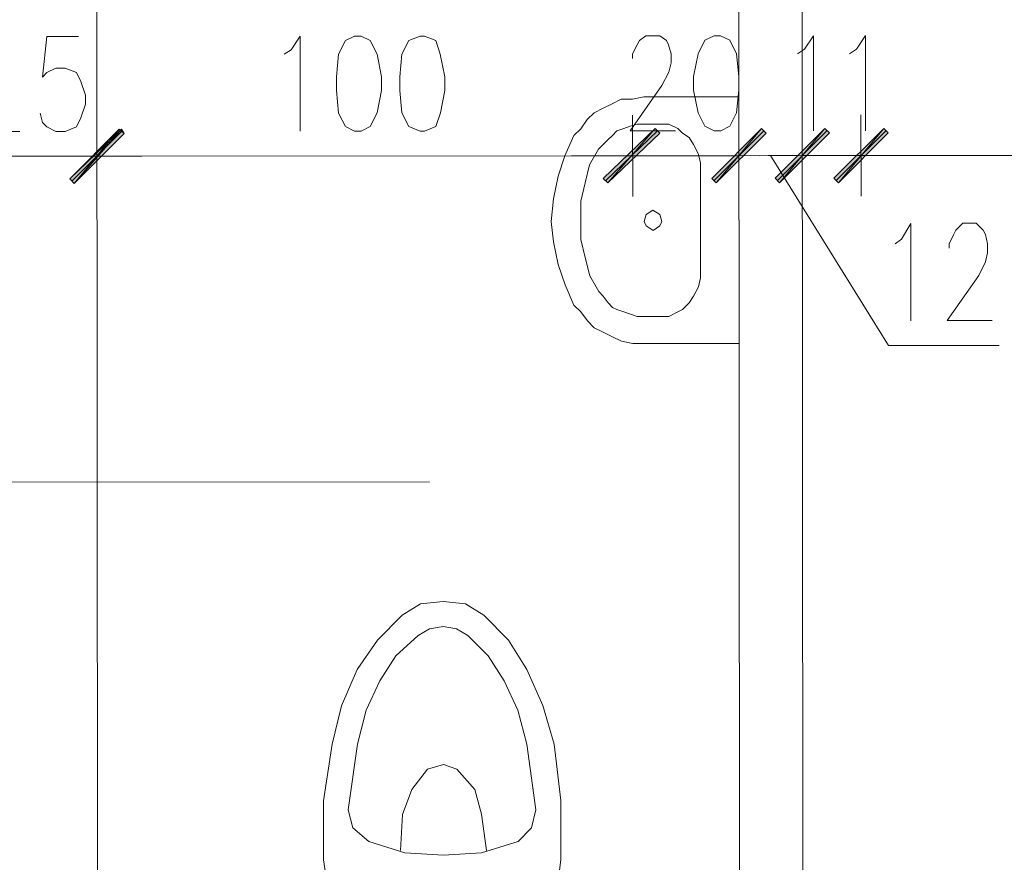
# Model space of a CAD drawing. Header units: inches. Extents: x -5850 to 5646, y 8947 to 13007.
# Tile 31 of 256: x -3729 to -3545, y 9702 to 9860. Entities that reach past the tile are written whole.
import ezdxf

# ---------------------------------------------------------------- set-up
doc = ezdxf.new("R2010")
doc.units = ezdxf.units.IN
doc.header["$MEASUREMENT"] = 0
doc.layers.add('at_Entity', color=7, linetype='Continuous')
doc.layers.add('at_Solid', color=7, linetype='Continuous')

msp = doc.modelspace()

# ---------------------------------------------------------------- hatches: boundary and pattern name
at = {"layer": 'at_Solid', "lineweight": 20}
for points in [[(-3710.15, 9839.13), (-3718.56, 9828.98), (-3719.39, 9829.82)], [(-3719.39, 9829.82), (-3718.56, 9828.98), (-3709.7, 9839.13)], [(-3709.25, 9838.28), (-3710.15, 9839.13), (-3718.56, 9828.98)], [(-3718.56, 9828.98), (-3709.7, 9839.13), (-3709.25, 9838.28)], [(-3609.99, 9839.22), (-3618.85, 9829.07), (-3619.74, 9829.91)], [(-3609.99, 9839.22), (-3618.85, 9829.07), (-3619.74, 9829.91)], [(-3609.16, 9838.37), (-3609.99, 9839.22), (-3618.85, 9829.07)], [(-3609.16, 9838.37), (-3609.99, 9839.22), (-3618.85, 9829.07)], [(-3599.45, 9829.93), (-3598.61, 9829.09), (-3590.14, 9839.23)], [(-3590.14, 9839.23), (-3598.61, 9829.09), (-3599.45, 9829.93)], [(-3598.61, 9829.09), (-3590.14, 9839.23), (-3589.3, 9838.39)], [(-3589.3, 9838.39), (-3590.14, 9839.23), (-3598.61, 9829.09)], [(-3587.62, 9829.94), (-3586.79, 9829.1), (-3578.32, 9839.24)], [(-3578.32, 9839.24), (-3586.79, 9829.1), (-3587.62, 9829.94)], [(-3586.79, 9829.1), (-3578.32, 9839.24), (-3577.48, 9838.4)], [(-3577.48, 9838.4), (-3578.32, 9839.24), (-3586.79, 9829.1)], [(-3576.64, 9829.95), (-3575.8, 9829.11), (-3567.33, 9839.25)], [(-3576.64, 9829.95), (-3575.8, 9829.11), (-3567.33, 9839.25)], [(-3575.8, 9829.11), (-3567.33, 9839.25), (-3566.5, 9838.41)], [(-3575.8, 9829.11), (-3567.33, 9839.25), (-3566.5, 9838.41)]]:
    msp.add_hatch(color=7, dxfattribs=at).paths.add_polyline_path(points)

# ---------------------------------------------------------------- linework, layer by layer
at = {"layer": 'at_Entity', "color": 7, "lineweight": 20}
for p, q in [((-3713.91, 9375.33), (-3714.36, 9871.22)), ((-3594.22, 9659.71), (-3594.41, 9871.33)), ((-3582.4, 9659.72), (-3582.59, 9871.34)), ((-3723.66, 9856.43), (-3724.49, 9848.83)), ((-3717.75, 9856.43), (-3723.66, 9856.43)), ((-3678.04, 9853.94), (-3676.37, 9856.47)), ((-3676.37, 9856.47), (-3676.35, 9838.73)), ((-3666.22, 9856.48), (-3667.89, 9855.64)), ((-3664.94, 9856.48), (-3666.22, 9856.48)), ((-3663.26, 9855.64), (-3664.94, 9856.48)), ((-3653.95, 9856.49), (-3656.07, 9855.65)), ((-3653.12, 9856.49), (-3653.95, 9856.49)), ((-3651, 9855.65), (-3653.12, 9856.49)), ((-3613.41, 9854.84), (-3612.96, 9855.69)), ((-3612.96, 9855.69), (-3611.74, 9856.53)), ((-3611.74, 9856.53), (-3609.17, 9856.53)), ((-3609.17, 9856.53), (-3607.89, 9855.69)), ((-3607.89, 9855.69), (-3607.5, 9854.85)), ((-3600.75, 9855.7), (-3601.98, 9853.16)), ((-3599.02, 9856.54), (-3600.75, 9855.7)), ((-3597.8, 9856.54), (-3599.02, 9856.54)), ((-3596.07, 9855.7), (-3597.8, 9856.54)), ((-3594.84, 9853.17), (-3596.07, 9855.7)), ((-3582.12, 9854.02), (-3580.45, 9856.56)), ((-3580.45, 9856.56), (-3580.44, 9838.82)), ((-3572.42, 9854.03), (-3570.75, 9856.57)), ((-3570.75, 9856.57), (-3570.74, 9838.83)), ((-3679.32, 9853.09), (-3678.04, 9853.94)), ((-3667.89, 9855.64), (-3669.17, 9853.1)), ((-3661.98, 9853.11), (-3663.26, 9855.64)), ((-3656.07, 9855.65), (-3657.35, 9853.11)), ((-3650.16, 9853.12), (-3651, 9855.65)), ((-3614.24, 9853.15), (-3613.41, 9854.84)), ((-3607.5, 9854.85), (-3607.05, 9853.15)), ((-3583.41, 9853.18), (-3582.12, 9854.02)), ((-3573.7, 9853.18), (-3572.42, 9854.03)), ((-3669.17, 9853.1), (-3669.56, 9848.88)), ((-3661.14, 9848.88), (-3661.98, 9853.11)), ((-3657.35, 9853.11), (-3657.74, 9848.89)), ((-3649.32, 9848.9), (-3650.16, 9853.12)), ((-3614.24, 9852.31), (-3614.24, 9853.15)), ((-3607.05, 9853.15), (-3607.05, 9851.47)), ((-3601.98, 9853.16), (-3602.86, 9848.94)), ((-3594.39, 9848.94), (-3594.84, 9853.17)), ((-3723.65, 9849.68), (-3721.98, 9850.52)), ((-3721.98, 9850.52), (-3720.25, 9850.52)), ((-3720.25, 9850.52), (-3718.13, 9849.68)), ((-3607.05, 9851.47), (-3607.49, 9849.78)), ((-3724.49, 9848.83), (-3723.65, 9849.68)), ((-3718.13, 9849.68), (-3717.29, 9847.99)), ((-3669.56, 9848.88), (-3669.56, 9846.35)), ((-3661.14, 9846.35), (-3661.14, 9848.88)), ((-3657.74, 9848.89), (-3657.73, 9846.36)), ((-3649.31, 9846.36), (-3649.32, 9848.9)), ((-3607.49, 9849.78), (-3608.77, 9847.24)), ((-3602.86, 9848.94), (-3602.86, 9846.41)), ((-3594.39, 9846.41), (-3594.39, 9848.94)), ((-3717.29, 9847.99), (-3716.45, 9845.46)), ((-3608.77, 9847.24), (-3614.68, 9838.79)), ((-3716.45, 9845.46), (-3716.45, 9843.77)), ((-3669.56, 9846.35), (-3669.16, 9842.12)), ((-3661.97, 9842.13), (-3661.14, 9846.35)), ((-3657.73, 9846.36), (-3657.34, 9842.13)), ((-3650.15, 9842.14), (-3649.31, 9846.36)), ((-3618.03, 9843.85), (-3616.36, 9844.7)), ((-3616.36, 9844.7), (-3614.24, 9844.71)), ((-3614.24, 9844.71), (-3612.12, 9845.13)), ((-3612.12, 9845.13), (-3594.39, 9845.14)), ((-3602.86, 9846.41), (-3601.97, 9842.18)), ((-3594.83, 9842.19), (-3594.39, 9846.41)), ((-3594.39, 9845.14), (-3594.34, 9799.1)), ((-3716.45, 9843.77), (-3717.29, 9841.23)), ((-3621.43, 9842.16), (-3619.76, 9843.01)), ((-3619.76, 9843.01), (-3618.03, 9843.85)), ((-3724.48, 9840.38), (-3724.93, 9842.07)), ((-3717.29, 9841.23), (-3718.12, 9839.54)), ((-3714.33, 9841.66), (-3714.32, 9826.45)), ((-3714.32, 9826.45), (-3714.33, 9841.66)), ((-3669.16, 9842.12), (-3667.88, 9839.59)), ((-3663.25, 9839.59), (-3661.97, 9842.13)), ((-3657.34, 9842.13), (-3656.06, 9839.6)), ((-3650.98, 9839.6), (-3650.15, 9842.14)), ((-3622.71, 9840.89), (-3621.43, 9842.16)), ((-3614.23, 9841.75), (-3614.22, 9826.54)), ((-3614.23, 9841.75), (-3614.22, 9826.54)), ((-3601.97, 9842.18), (-3600.74, 9839.65)), ((-3596.05, 9839.65), (-3594.83, 9842.19)), ((-3594.37, 9826.56), (-3594.38, 9841.77)), ((-3594.38, 9841.77), (-3594.37, 9826.56)), ((-3582.55, 9826.57), (-3582.56, 9841.78)), ((-3582.56, 9841.78), (-3582.55, 9826.57)), ((-3571.56, 9826.58), (-3571.57, 9841.79)), ((-3571.56, 9826.58), (-3571.57, 9841.79)), ((-3723.64, 9839.54), (-3724.48, 9840.38)), ((-3721.97, 9838.69), (-3723.64, 9839.54)), ((-3718.12, 9839.54), (-3720.24, 9838.69)), ((-3719.39, 9829.82), (-3710.15, 9839.13)), ((-3709.7, 9839.13), (-3719.39, 9829.82)), ((-3710.15, 9839.13), (-3718.56, 9828.98)), ((-3710.15, 9839.13), (-3718.56, 9828.98)), ((-3718.56, 9828.98), (-3709.7, 9839.13)), ((-3718.56, 9828.98), (-3709.7, 9839.13)), ((-3709.25, 9838.28), (-3710.15, 9839.13)), ((-3709.7, 9839.13), (-3709.25, 9838.28)), ((-3667.88, 9839.59), (-3666.2, 9838.74)), ((-3664.92, 9838.74), (-3663.25, 9839.59)), ((-3656.06, 9839.6), (-3653.94, 9838.75)), ((-3653.1, 9838.75), (-3650.98, 9839.6)), ((-3625.22, 9837.93), (-3623.93, 9839.2)), ((-3623.93, 9839.2), (-3622.71, 9840.89)), ((-3619.74, 9829.91), (-3609.99, 9839.22)), ((-3619.74, 9829.91), (-3609.99, 9839.22)), ((-3609.99, 9839.22), (-3618.85, 9829.07)), ((-3609.99, 9839.22), (-3618.85, 9829.07)), ((-3609.99, 9839.22), (-3618.85, 9829.07)), ((-3609.99, 9839.22), (-3618.85, 9829.07)), ((-3617.19, 9838.79), (-3615.9, 9839.21)), ((-3615.9, 9839.21), (-3614.68, 9839.64)), ((-3614.68, 9839.64), (-3613.4, 9840.06)), ((-3613.4, 9840.06), (-3612.11, 9840.06)), ((-3608.77, 9840.06), (-3612.11, 9840.06)), ((-3609.16, 9838.37), (-3609.99, 9839.22)), ((-3609.16, 9838.37), (-3609.99, 9839.22)), ((-3608.77, 9840.06), (-3607.49, 9840.06)), ((-3607.49, 9840.06), (-3605.81, 9839.22)), ((-3605.81, 9839.22), (-3604.92, 9838.37)), ((-3600.74, 9839.65), (-3599.01, 9838.8)), ((-3590.14, 9839.23), (-3599.45, 9829.93)), ((-3599.45, 9829.93), (-3590.14, 9839.23)), ((-3598.61, 9829.09), (-3590.14, 9839.23)), ((-3598.61, 9829.09), (-3590.14, 9839.23)), ((-3590.14, 9839.23), (-3598.61, 9829.09)), ((-3590.14, 9839.23), (-3598.61, 9829.09)), ((-3597.78, 9838.8), (-3596.05, 9839.65)), ((-3590.14, 9839.23), (-3589.3, 9838.39)), ((-3589.3, 9838.39), (-3590.14, 9839.23)), ((-3578.32, 9839.24), (-3587.62, 9829.94)), ((-3587.62, 9829.94), (-3578.32, 9839.24)), ((-3586.79, 9829.1), (-3578.32, 9839.24)), ((-3586.79, 9829.1), (-3578.32, 9839.24)), ((-3578.32, 9839.24), (-3586.79, 9829.1)), ((-3578.32, 9839.24), (-3586.79, 9829.1)), ((-3578.32, 9839.24), (-3577.48, 9838.4)), ((-3577.48, 9838.4), (-3578.32, 9839.24)), ((-3567.33, 9839.25), (-3576.64, 9829.95)), ((-3567.33, 9839.25), (-3576.64, 9829.95)), ((-3575.8, 9829.11), (-3567.33, 9839.25)), ((-3575.8, 9829.11), (-3567.33, 9839.25)), ((-3575.8, 9829.11), (-3567.33, 9839.25)), ((-3575.8, 9829.11), (-3567.33, 9839.25)), ((-3567.33, 9839.25), (-3566.5, 9838.41)), ((-3567.33, 9839.25), (-3566.5, 9838.41)), ((-3736.75, 9838.68), (-3728.72, 9838.69)), ((-3720.24, 9838.69), (-3721.97, 9838.69)), ((-3719, 9829.4), (-3709.7, 9838.7)), ((-3709.7, 9838.7), (-3719, 9829.4)), ((-3718.56, 9828.98), (-3709.25, 9838.28)), ((-3709.25, 9838.28), (-3718.56, 9828.98)), ((-3666.2, 9838.74), (-3664.92, 9838.74)), ((-3653.94, 9838.75), (-3653.1, 9838.75)), ((-3626.89, 9834.13), (-3625.22, 9837.93)), ((-3619.3, 9829.49), (-3609.6, 9838.79)), ((-3619.3, 9829.49), (-3609.6, 9838.79)), ((-3618.86, 9837.1), (-3618.02, 9837.94)), ((-3618.85, 9829.07), (-3609.16, 9838.37)), ((-3618.85, 9829.07), (-3609.16, 9838.37)), ((-3618.02, 9837.94), (-3617.19, 9838.79)), ((-3614.68, 9838.79), (-3606.2, 9838.8)), ((-3604.92, 9838.37), (-3603.69, 9837.53)), ((-3603.69, 9837.53), (-3602.85, 9836.27)), ((-3599.01, 9838.8), (-3597.78, 9838.8)), ((-3589.75, 9838.81), (-3599, 9829.51)), ((-3599, 9829.51), (-3589.75, 9838.81)), ((-3589.3, 9838.39), (-3598.61, 9829.09)), ((-3598.61, 9829.09), (-3589.3, 9838.39)), ((-3577.93, 9838.82), (-3587.18, 9829.52)), ((-3587.18, 9829.52), (-3577.93, 9838.82)), ((-3577.48, 9838.4), (-3586.79, 9829.1)), ((-3586.79, 9829.1), (-3577.48, 9838.4)), ((-3566.94, 9838.83), (-3576.19, 9829.53)), ((-3566.94, 9838.83), (-3576.19, 9829.53)), ((-3566.5, 9838.41), (-3575.8, 9829.11)), ((-3566.5, 9838.41), (-3575.8, 9829.11)), ((-3620.59, 9835.4), (-3619.75, 9836.25)), ((-3619.75, 9836.25), (-3618.86, 9837.1)), ((-3602.85, 9836.27), (-3601.96, 9834.58)), ((-3733.79, 9834.04), (-3719.84, 9834.05)), ((-3722.35, 9834.05), (-3705.9, 9834.06)), ((-3705.9, 9834.06), (-3722.35, 9834.05)), ((-3708.41, 9834.06), (-3620.14, 9834.14)), ((-3628.17, 9830.33), (-3626.89, 9834.13)), ((-3620.14, 9834.14), (-3625.66, 9834.13)), ((-3622.7, 9834.14), (-3606.2, 9834.15)), ((-3622.7, 9834.14), (-3606.2, 9834.15)), ((-3622.26, 9832.45), (-3620.59, 9835.4)), ((-3614.23, 9834.14), (-3594.38, 9834.16)), ((-3599.9, 9834.16), (-3605.81, 9834.15)), ((-3586.35, 9834.17), (-3602.85, 9834.15)), ((-3602.85, 9834.15), (-3586.35, 9834.17)), ((-3601.96, 9834.58), (-3601.57, 9832.88)), ((-3594.38, 9834.16), (-3582.55, 9834.17)), ((-3582.55, 9834.17), (-3594.38, 9834.16)), ((-3588.02, 9834.17), (-3593.54, 9834.16)), ((-3574.13, 9834.18), (-3590.58, 9834.16)), ((-3590.58, 9834.16), (-3574.13, 9834.18)), ((-3588.91, 9834.17), (-3583.39, 9834.17)), ((-3588.46, 9834.17), (-3566.46, 9798.7)), ((-3582.55, 9834.17), (-3571.57, 9834.18)), ((-3563.15, 9834.19), (-3579.6, 9834.17)), ((-3563.15, 9834.19), (-3579.6, 9834.17)), ((-3577.09, 9834.18), (-3571.12, 9834.18)), ((-3566.1, 9834.19), (-3477.38, 9834.27)), ((-3566.1, 9834.19), (-3560.19, 9834.19)), ((-3623.09, 9829.07), (-3622.26, 9832.45)), ((-3601.57, 9832.88), (-3601.57, 9831.2)), ((-3629, 9826.11), (-3628.17, 9830.33)), ((-3601.57, 9831.2), (-3601.55, 9811.35)), ((-3599.45, 9829.93), (-3598.61, 9829.09)), ((-3598.61, 9829.09), (-3599.45, 9829.93)), ((-3587.62, 9829.94), (-3586.79, 9829.1)), ((-3586.79, 9829.1), (-3587.62, 9829.94)), ((-3576.64, 9829.95), (-3575.8, 9829.11)), ((-3576.64, 9829.95), (-3575.8, 9829.11)), ((-3718.56, 9828.98), (-3719.39, 9829.82)), ((-3719.39, 9829.82), (-3718.56, 9828.98)), ((-3623.92, 9825.69), (-3623.09, 9829.07)), ((-3618.85, 9829.07), (-3619.74, 9829.91)), ((-3618.85, 9829.07), (-3619.74, 9829.91)), ((-3629.44, 9821.88), (-3629, 9826.11)), ((-3623.92, 9818.5), (-3623.92, 9825.69)), ((-3612.1, 9821.89), (-3611.71, 9823.16)), ((-3611.71, 9823.16), (-3610.43, 9824.01)), ((-3610.43, 9824.01), (-3609.14, 9823.16)), ((-3609.14, 9823.16), (-3608.75, 9821.9)), ((-3628.99, 9818.08), (-3629.44, 9821.88)), ((-3611.71, 9821.05), (-3612.1, 9821.89)), ((-3610.42, 9820.21), (-3611.71, 9821.05)), ((-3609.14, 9821.05), (-3610.42, 9820.21)), ((-3608.75, 9821.9), (-3609.14, 9821.05)), ((-3563.97, 9818.56), (-3562.24, 9821.52)), ((-3562.24, 9821.52), (-3562.23, 9803.35)), ((-3553.82, 9820.26), (-3552.54, 9821.53)), ((-3552.54, 9821.53), (-3550.03, 9821.53)), ((-3550.03, 9821.53), (-3548.75, 9820.26)), ((-3555.1, 9817.72), (-3554.27, 9819.41)), ((-3554.27, 9819.41), (-3553.82, 9820.26)), ((-3548.75, 9820.26), (-3548.3, 9819.42)), ((-3548.3, 9819.42), (-3547.91, 9817.73)), ((-3628.15, 9813.86), (-3628.99, 9818.08)), ((-3623.08, 9815.13), (-3623.92, 9818.5)), ((-3565.2, 9817.71), (-3563.97, 9818.56)), ((-3555.1, 9816.88), (-3555.1, 9817.72)), ((-3547.91, 9817.73), (-3547.91, 9816.04)), ((-3547.91, 9816.04), (-3548.3, 9814.35)), ((-3626.86, 9810.05), (-3628.15, 9813.86)), ((-3622.24, 9811.75), (-3623.08, 9815.13)), ((-3601.55, 9813.03), (-3601.55, 9813.46)), ((-3548.3, 9814.35), (-3549.58, 9811.81)), ((-3620.56, 9808.79), (-3622.24, 9811.75)), ((-3549.58, 9811.81), (-3555.48, 9803.36)), ((-3625.19, 9806.26), (-3626.86, 9810.05)), ((-3601.55, 9811.35), (-3601.94, 9809.65)), ((-3619.72, 9807.95), (-3620.56, 9808.79)), ((-3618.83, 9806.68), (-3619.72, 9807.95)), ((-3602.83, 9807.96), (-3603.66, 9806.69)), ((-3601.94, 9809.65), (-3602.83, 9807.96)), ((-3623.9, 9804.99), (-3625.19, 9806.26)), ((-3617.99, 9805.84), (-3618.83, 9806.68)), ((-3603.66, 9806.69), (-3604.89, 9805.43)), ((-3622.68, 9803.3), (-3623.9, 9804.99)), ((-3617.16, 9805.42), (-3617.99, 9805.84)), ((-3615.87, 9804.99), (-3617.16, 9805.42)), ((-3614.65, 9804.57), (-3615.87, 9804.99)), ((-3613.36, 9804.15), (-3614.65, 9804.57)), ((-3605.78, 9805), (-3607.45, 9804.16)), ((-3604.89, 9805.43), (-3605.78, 9805)), ((-3621.39, 9802.03), (-3622.68, 9803.3)), ((-3612.08, 9804.16), (-3613.36, 9804.15)), ((-3608.74, 9804.16), (-3612.08, 9804.16)), ((-3607.45, 9804.16), (-3608.74, 9804.16)), ((-3555.48, 9803.36), (-3547.06, 9803.37)), ((-3619.72, 9801.19), (-3621.39, 9802.03)), ((-3617.99, 9800.35), (-3619.72, 9801.19)), ((-3616.32, 9799.51), (-3617.99, 9800.35)), ((-3614.2, 9799.08), (-3616.32, 9799.51)), ((-3612.08, 9799.09), (-3614.2, 9799.08)), ((-3594.34, 9799.1), (-3612.08, 9799.09)), ((-3566.46, 9798.7), (-3545.77, 9798.72)), ((-4002.79, 9772.97), (-3652.2, 9773.28)), ((-3653.86, 9750.47), (-3649.62, 9750.9)), ((-3649.62, 9750.9), (-3645.44, 9750.48)), ((-3657.26, 9748.36), (-3653.86, 9750.47)), ((-3645.44, 9750.48), (-3642.03, 9748.37)), ((-3661.88, 9743.71), (-3657.26, 9748.36)), ((-3642.03, 9748.37), (-3637.4, 9743.73)), ((-3654.3, 9744.56), (-3652.18, 9745.83)), ((-3652.18, 9745.83), (-3649.61, 9746.25)), ((-3649.61, 9746.25), (-3647.11, 9745.83)), ((-3647.11, 9745.83), (-3644.99, 9744.56)), ((-3665.67, 9738.21), (-3661.88, 9743.71)), ((-3658.48, 9740.75), (-3654.3, 9744.56)), ((-3644.99, 9744.56), (-3641.19, 9740.77)), ((-3637.4, 9743.73), (-3633.99, 9738.24)), ((-3661.43, 9736.1), (-3658.48, 9740.75)), ((-3641.19, 9740.77), (-3638.23, 9736.12)), ((-3668.62, 9731.45), (-3665.67, 9738.21)), ((-3633.99, 9738.24), (-3631.03, 9731.48)), ((-3638.23, 9736.12), (-3635.66, 9730.64)), ((-3663.99, 9730.61), (-3661.43, 9736.1)), ((-3670.34, 9724.27), (-3668.62, 9731.45)), ((-3665.66, 9724.28), (-3663.99, 9730.61)), ((-3635.66, 9730.64), (-3633.98, 9724.3)), ((-3631.03, 9731.48), (-3628.91, 9724.31)), ((-3672, 9713.71), (-3670.34, 9724.27)), ((-3667.37, 9712.02), (-3665.66, 9724.28)), ((-3633.98, 9724.3), (-3632.3, 9712.05)), ((-3628.91, 9724.31), (-3627.67, 9713.75)), ((-3655.5, 9715.83), (-3652.55, 9719.64)), ((-3652.55, 9719.64), (-3649.59, 9720.49)), ((-3649.59, 9720.49), (-3647.08, 9719.64)), ((-3647.08, 9719.64), (-3643.68, 9715.84)), ((-3657.22, 9711.18), (-3655.5, 9715.83)), ((-3643.68, 9715.84), (-3642.45, 9711.2)), ((-3671.99, 9702.72), (-3672, 9713.71)), ((-3627.67, 9713.75), (-3627.66, 9702.76)), ((-3666.48, 9708.64), (-3667.37, 9712.02)), ((-3657.61, 9704.43), (-3657.22, 9711.18)), ((-3642.45, 9711.2), (-3641.55, 9704.45)), ((-3632.3, 9712.05), (-3633.13, 9708.67)), ((-3663.52, 9706.11), (-3666.48, 9708.64)), ((-3633.13, 9708.67), (-3635.64, 9706.13)), ((-3656.77, 9704.01), (-3663.52, 9706.11)), ((-3635.64, 9706.13), (-3642.44, 9704.02)), ((-3649.58, 9703.59), (-3656.77, 9704.01)), ((-3642.44, 9704.02), (-3649.58, 9703.59)), ((-3670.31, 9692.17), (-3671.99, 9702.72)), ((-3627.66, 9702.76), (-3628.88, 9692.21))]:
    msp.add_line(p, q, dxfattribs=at)

doc.saveas('drawing.dxf')
